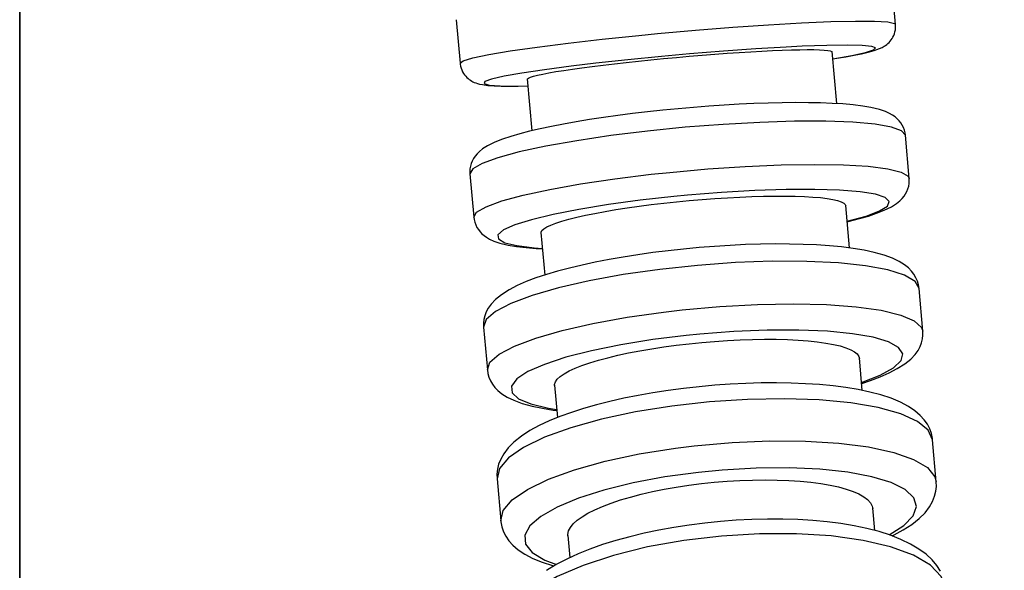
# Model space of a CAD drawing. Header units: millimetres. Extents: x -35 to 343, y 0 to 93.
# Tile 54 of 128: x 205.8566 to 205.9173, y 51.5679 to 51.6018. Entities that reach past the tile are written whole.
import ezdxf

# ---------------------------------------------------------------- set-up
doc = ezdxf.new("R2010")
doc.units = ezdxf.units.MM
doc.layers.add('ARQ - ALVENARIA - OSSO', color=2, linetype='Continuous', lineweight=35)
doc.layers.add('O - MOBILIÁRIO', color=8, linetype='Continuous')
doc.styles.add('GULIM', font='Gulim.ttf')
doc.dimstyles.new('GULIM-100', dxfattribs={"dimtxt": 0.1, "dimasz": 0.05, "dimexe": 0.2, "dimexo": 0, "dimgap": 0.025, "dimtad": 1, "dimdec": 0, "dimlfac": 100, "dimzin": 12, "dimdsep": 46, "dimtxsty": 'GULIM', "dimblk": 'OPEN30', "dimcen": 0, "dimclrd": 152, "dimclre": 152, "dimclrt": 152, "dimaunit": 1, "dimadec": 0, "dimazin": 0, "dimtfac": 1.875, "dimtdec": 0, "dimtmove": 2, "dimatfit": 3, "dimldrblk": 'OPEN30', "dimfxl": 0, "dimtolj": 1, "dimtzin": 12, "dimlwd": -1, "dimarcsym": 0})

# ---------------------------------------------------------------- blocks, each defined once
blk = doc.blocks.new('_Open30')
at = {"color": 0, "linetype": 'ByBlock', "lineweight": -2}
for p, q in [((-1, 0.2679), (0, 0)), ((0, 0), (-1, -0.2679)), ((0, 0), (-1, 0))]:
    blk.add_line(p, q, dxfattribs=at)
blk = doc.blocks.new('*D439')
at = {"color": 152, "lineweight": -2, "transparency": 16777216}
for p, q in [((205.856628, 51.791681), (206.642936, 51.791681)), ((205.856628, 49.705683), (206.642936, 49.705683))]:
    blk.add_line(p, q, dxfattribs=at)
at = {"color": 152, "transparency": 16777216}
blk.add_line((206.442936, 49.755683), (206.442936, 51.741681), dxfattribs=at)
at = {"layer": 'DEFPOINTS', "color": 0, "transparency": 16777216}
for p in [(205.856628, 51.791681), (206.442936, 51.791681), (205.856628, 49.705683)]:
    blk.add_point(p, dxfattribs=at)
at = {"color": 152, "transparency": 16777216, "xscale": 0.05, "yscale": 0.05, "zscale": 0.05}
for p, rotation in [((206.442936, 51.791681), 90), ((206.442936, 49.705683), 270)]:
    blk.add_blockref('_Open30', p, dxfattribs=dict(at, rotation=rotation))
at = {"color": 152, "transparency": 16777216, "insert": (206.366672, 50.748682), "char_height": 0.1, "attachment_point": 5, "rotation": 90, "style": 'GULIM'}
blk.add_mtext('\\A1;209', dxfattribs=at)

msp = doc.modelspace()

# ---------------------------------------------------------------- linework, layer by layer
at = {"layer": 'ARQ - ALVENARIA - OSSO'}
msp.add_line((205.856628, 49.705683), (205.856628, 51.791681), dxfattribs=at)
at = {"layer": 'O - MOBILIÁRIO'}
for p, q in [((205.910563, 51.601492, 0.000027), (205.910325, 51.60417, 0.000027)), ((205.883508, 51.601784, 0.000027), (205.883746, 51.599107, 0.000027)), ((205.906943, 51.596618, 0.000027), (205.906657, 51.599825, 0.000027)), ((205.887886, 51.598153, 0.000027), (205.888171, 51.594948, 0.000027)), ((205.911407, 51.592011, 0.000027), (205.91117, 51.594671, 0.000027)), ((205.884353, 51.592285, 0.000027), (205.88459, 51.589625, 0.000027)), ((205.907733, 51.587732, 0.000027), (205.9075, 51.590353, 0.000027)), ((205.888728, 51.588677, 0.000027), (205.888961, 51.586063, 0.000027)), ((205.912244, 51.582606, 0.000027), (205.91201, 51.585236, 0.000027)), ((205.885192, 51.582851, 0.000027), (205.885426, 51.580221, 0.000027)), ((205.908514, 51.578956, 0.000027), (205.908335, 51.580962, 0.000027)), ((205.889564, 51.57929, 0.000027), (205.889742, 51.577287, 0.000027)), ((205.913069, 51.573326, 0.000027), (205.912839, 51.575913, 0.000027)), ((205.886022, 51.573527, 0.000027), (205.886252, 51.570941, 0.000027)), ((205.909281, 51.570334, 0.000027), (205.909159, 51.571705, 0.000027)), ((205.890387, 51.570031, 0.000027), (205.890509, 51.568665, 0.000027))]:
    msp.add_line(p, q, dxfattribs=at)
for points in [[(205.895901, 51.600928, 0.000027), (205.898239, 51.601136, 0.000027), (205.900543, 51.601319, 0.000027), (205.902744, 51.60147, 0.000027), (205.904776, 51.601587, 0.000027), (205.906576, 51.601664, 0.000027), (205.90809, 51.601699, 0.000027), (205.909271, 51.601692, 0.000027), (205.910084, 51.601643, 0.000027), (205.910505, 51.601553, 0.000027), (205.910563, 51.601492, 0.000027)], [(205.906704, 51.599375, 0.000027), (205.906944, 51.599413, 0.000027), (205.907508, 51.599507, 0.000027), (205.908017, 51.5996, 0.000027), (205.908471, 51.599691, 0.000027), (205.908875, 51.599784, 0.000027), (205.909241, 51.599884, 0.000027), (205.909581, 51.600005, 0.000027), (205.909747, 51.600082, 0.000027), (205.909865, 51.60015, 0.000027), (205.909948, 51.600204, 0.000027), (205.910025, 51.600262, 0.000027), (205.910096, 51.600322, 0.000027), (205.910164, 51.600387, 0.000027), (205.910229, 51.600458, 0.000027), (205.910291, 51.600536, 0.000027), (205.91035, 51.600621, 0.000027), (205.910404, 51.600715, 0.000027), (205.910453, 51.600815, 0.000027), (205.910495, 51.600923, 0.000027), (205.910528, 51.601035, 0.000027), (205.910553, 51.601164, 0.000027), (205.910567, 51.601294, 0.000027), (205.910568, 51.601424, 0.000027), (205.910563, 51.601492, 0.000027)], [(205.883746, 51.599107, 0.000027), (205.883939, 51.599253, 0.000027), (205.884532, 51.599431, 0.000027), (205.88551, 51.599635, 0.000027), (205.886841, 51.599859, 0.000027), (205.888486, 51.600097, 0.000027), (205.890394, 51.600341, 0.000027), (205.892507, 51.600584, 0.000027), (205.894762, 51.600818, 0.000027), (205.895901, 51.600928, 0.000027)], [(205.887888, 51.598125, 0.000027), (205.887893, 51.598145, 0.000027), (205.887951, 51.598194, 0.000027), (205.888075, 51.598248, 0.000027), (205.888264, 51.598307, 0.000027), (205.888519, 51.598372, 0.000027), (205.888835, 51.59844, 0.000027), (205.88921, 51.598512, 0.000027), (205.889643, 51.598587, 0.000027), (205.890132, 51.598665, 0.000027), (205.890671, 51.598745, 0.000027), (205.891255, 51.598826, 0.000027), (205.891882, 51.598908, 0.000027), (205.89255, 51.598991, 0.000027), (205.893251, 51.599074, 0.000027), (205.893978, 51.599155, 0.000027), (205.894729, 51.599235, 0.000027), (205.8955, 51.599314, 0.000027), (205.896284, 51.59939, 0.000027), (205.897073, 51.599463, 0.000027), (205.897863, 51.599532, 0.000027), (205.898651, 51.599597, 0.000027), (205.89943, 51.599658, 0.000027), (205.90019, 51.599714, 0.000027), (205.90093, 51.599764, 0.000027), (205.901646, 51.599809, 0.000027), (205.902332, 51.599847, 0.000027), (205.902979, 51.59988, 0.000027), (205.903585, 51.599905, 0.000027), (205.904148, 51.599924, 0.000027), (205.904663, 51.599937, 0.000027), (205.905124, 51.599942, 0.000027), (205.905529, 51.59994, 0.000027), (205.905876, 51.599932, 0.000027), (205.906162, 51.599916, 0.000027), (205.906385, 51.599894, 0.000027), (205.906542, 51.599865, 0.000027), (205.906633, 51.599829, 0.000027), (205.90666, 51.599797, 0.000027)], [(205.903828, 51.600103, 0.000027), (205.901968, 51.599993, 0.000027), (205.899967, 51.599851, 0.000027), (205.897883, 51.599682, 0.000027), (205.896146, 51.599526, 0.000027)], [(205.906703, 51.59938, 0.000027), (205.907867, 51.59958, 0.000027), (205.90871, 51.599762, 0.000027), (205.909205, 51.599919, 0.000027), (205.909338, 51.600047, 0.000027), (205.909104, 51.600142, 0.000027), (205.908511, 51.600201, 0.000027), (205.907576, 51.600223, 0.000027), (205.906329, 51.600206, 0.000027), (205.904806, 51.600151, 0.000027), (205.903828, 51.600103, 0.000027)], [(205.896146, 51.599526, 0.000027), (205.894077, 51.599322, 0.000027), (205.892104, 51.599106, 0.000027), (205.890582, 51.598923, 0.000027)], [(205.883746, 51.599107, 0.000027), (205.883753, 51.599046, 0.000027), (205.883775, 51.598922, 0.000027), (205.883808, 51.598803, 0.000027), (205.883851, 51.598689, 0.000027), (205.883902, 51.598581, 0.000027), (205.883961, 51.598481, 0.000027), (205.884025, 51.598388, 0.000027), (205.884094, 51.598304, 0.000027), (205.884167, 51.598229, 0.000027), (205.88424, 51.598163, 0.000027), (205.884315, 51.598104, 0.000027), (205.88439, 51.598052, 0.000027), (205.884465, 51.598006, 0.000027), (205.884543, 51.597965, 0.000027), (205.884625, 51.597927, 0.000027), (205.884714, 51.597892, 0.000027), (205.884816, 51.597858, 0.000027), (205.884944, 51.597823, 0.000027), (205.885136, 51.597785, 0.000027), (205.885466, 51.597743, 0.000027), (205.885853, 51.597715, 0.000027), (205.886273, 51.597699, 0.000027), (205.88678, 51.597692, 0.000027), (205.887332, 51.597694, 0.000027), (205.887925, 51.597704, 0.000027)], [(205.890582, 51.598923, 0.000027), (205.88894, 51.598705, 0.000027), (205.887551, 51.598494, 0.000027), (205.886457, 51.598298, 0.000027), (205.885692, 51.598121, 0.000027), (205.885279, 51.597971, 0.000027), (205.885231, 51.59785, 0.000027), (205.885548, 51.597763, 0.000027), (205.886222, 51.597712, 0.000027), (205.887232, 51.5977, 0.000027), (205.887918, 51.597709, 0.000027)], [(205.91117, 51.594671, 0.000027), (205.911151, 51.594812, 0.000027), (205.91111, 51.594983, 0.000027), (205.911051, 51.595144, 0.000027), (205.910976, 51.595295, 0.000027), (205.910887, 51.595436, 0.000027), (205.910785, 51.595566, 0.000027), (205.91067, 51.595686, 0.000027), (205.910539, 51.5958, 0.000027), (205.910386, 51.595909, 0.000027), (205.910197, 51.596018, 0.000027), (205.909938, 51.596136, 0.000027), (205.909567, 51.596261, 0.000027), (205.909043, 51.596385, 0.000027), (205.908541, 51.596469, 0.000027), (205.90795, 51.596541, 0.000027), (205.907325, 51.596595, 0.000027), (205.906658, 51.596635, 0.000027), (205.90595, 51.596662, 0.000027), (205.9052, 51.596676, 0.000027), (205.90441, 51.596679, 0.000027), (205.903585, 51.59667, 0.000027), (205.902728, 51.596649, 0.000027), (205.901844, 51.596618, 0.000027), (205.900936, 51.596575, 0.000027), (205.90001, 51.596522, 0.000027), (205.899072, 51.596458, 0.000027), (205.898125, 51.596385, 0.000027), (205.897176, 51.596302, 0.000027), (205.89623, 51.596209, 0.000027), (205.895291, 51.596109, 0.000027), (205.894367, 51.596, 0.000027), (205.893461, 51.595884, 0.000027), (205.892578, 51.595762, 0.000027), (205.891724, 51.595633, 0.000027), (205.890903, 51.595498, 0.000027), (205.890118, 51.595359, 0.000027), (205.889375, 51.595215, 0.000027), (205.888677, 51.595067, 0.000027), (205.888025, 51.594915, 0.000027), (205.887421, 51.594759, 0.000027), (205.886867, 51.594597, 0.000027), (205.886359, 51.594428, 0.000027), (205.885891, 51.594244, 0.000027), (205.885445, 51.594026, 0.000027), (205.885136, 51.59383, 0.000027), (205.884938, 51.593671, 0.000027), (205.884791, 51.593525, 0.000027), (205.884671, 51.593379, 0.000027), (205.884573, 51.593232, 0.000027), (205.884493, 51.59308, 0.000027), (205.88443, 51.592923, 0.000027), (205.884385, 51.592762, 0.000027), (205.884357, 51.592595, 0.000027), (205.884347, 51.592411, 0.000027), (205.884353, 51.592286, 0.000027)], [(205.91117, 51.594671, 0.000027), (205.910941, 51.594945, 0.000027), (205.91031, 51.595174, 0.000027), (205.909299, 51.595352, 0.000027), (205.907937, 51.595472, 0.000027), (205.906266, 51.595532, 0.000027), (205.904336, 51.59553, 0.000027), (205.902207, 51.595465, 0.000027), (205.899943, 51.59534, 0.000027), (205.897612, 51.595159, 0.000027), (205.895286, 51.594926, 0.000027), (205.893035, 51.594649, 0.000027), (205.890928, 51.594337, 0.000027), (205.889028, 51.593999, 0.000027), (205.887394, 51.593645, 0.000027), (205.886075, 51.593286, 0.000027), (205.885111, 51.592932, 0.000027), (205.884531, 51.592595, 0.000027), (205.884353, 51.592285, 0.000027)], [(205.896661, 51.592386, 0.000027), (205.898998, 51.592594, 0.000027), (205.901305, 51.592749, 0.000027), (205.903512, 51.592844, 0.000027), (205.905551, 51.592878, 0.000027), (205.90736, 51.59285, 0.000027), (205.908885, 51.59276, 0.000027), (205.910079, 51.592611, 0.000027), (205.910906, 51.592407, 0.000027), (205.911341, 51.592155, 0.000027), (205.911407, 51.592011, 0.000027)], [(205.88459, 51.589625, 0.000027), (205.884767, 51.589935, 0.000027), (205.885347, 51.590272, 0.000027), (205.886311, 51.590625, 0.000027), (205.887631, 51.590984, 0.000027), (205.889265, 51.591338, 0.000027), (205.891165, 51.591677, 0.000027), (205.893272, 51.591989, 0.000027), (205.895523, 51.592266, 0.000027), (205.896661, 51.592386, 0.000027)], [(205.907594, 51.589347, 0.000027), (205.907735, 51.589381, 0.000027), (205.908339, 51.589537, 0.000027), (205.908893, 51.589699, 0.000027), (205.909401, 51.589868, 0.000027), (205.909869, 51.590052, 0.000027), (205.910315, 51.59027, 0.000027), (205.910624, 51.590466, 0.000027), (205.910822, 51.590625, 0.000027), (205.910969, 51.590771, 0.000027), (205.911089, 51.590917, 0.000027), (205.911187, 51.591064, 0.000027), (205.911267, 51.591216, 0.000027), (205.911329, 51.591373, 0.000027), (205.911375, 51.591534, 0.000027), (205.911403, 51.591701, 0.000027), (205.911413, 51.591885, 0.000027), (205.911407, 51.59201, 0.000027)], [(205.896913, 51.590899, 0.000027), (205.894846, 51.590668, 0.000027), (205.892879, 51.590402, 0.000027), (205.89107, 51.590108, 0.000027), (205.889476, 51.589795, 0.000027), (205.888144, 51.589473, 0.000027), (205.887115, 51.589151, 0.000027), (205.886421, 51.588839, 0.000027), (205.886082, 51.588547, 0.000027), (205.886108, 51.588284, 0.000027), (205.8865, 51.588057, 0.000027), (205.887244, 51.587874, 0.000027), (205.888319, 51.58774, 0.000027), (205.888809, 51.587702, 0.000027)], [(205.888731, 51.58865, 0.000027), (205.888734, 51.588696, 0.000027), (205.888787, 51.5888, 0.000027), (205.888905, 51.588909, 0.000027), (205.88909, 51.589022, 0.000027), (205.88934, 51.589139, 0.000027), (205.889652, 51.589259, 0.000027), (205.890023, 51.589379, 0.000027), (205.890451, 51.589501, 0.000027), (205.890936, 51.589622, 0.000027), (205.891472, 51.589743, 0.000027), (205.892052, 51.589862, 0.000027), (205.892676, 51.589977, 0.000027), (205.893342, 51.59009, 0.000027), (205.89404, 51.590199, 0.000027), (205.894766, 51.590302, 0.000027), (205.895515, 51.590399, 0.000027), (205.896285, 51.59049, 0.000027), (205.897069, 51.590574, 0.000027), (205.897857, 51.59065, 0.000027), (205.898647, 51.590718, 0.000027), (205.899436, 51.590777, 0.000027), (205.900215, 51.590827, 0.000027), (205.900977, 51.590867, 0.000027), (205.901719, 51.590898, 0.000027), (205.902437, 51.590918, 0.000027), (205.903125, 51.590929, 0.000027), (205.903775, 51.590929, 0.000027), (205.904384, 51.590919, 0.000027), (205.904951, 51.590899, 0.000027), (205.90547, 51.590868, 0.000027), (205.905935, 51.590828, 0.000027), (205.906344, 51.590779, 0.000027), (205.906695, 51.59072, 0.000027), (205.906986, 51.590652, 0.000027), (205.907214, 51.590576, 0.000027), (205.907375, 51.590493, 0.000027), (205.907472, 51.590402, 0.000027), (205.907502, 51.590326, 0.000027)], [(205.907593, 51.589373, 0.000027), (205.908747, 51.589696, 0.000027), (205.909577, 51.590013, 0.000027), (205.91006, 51.590314, 0.000027), (205.91018, 51.59059, 0.000027), (205.909933, 51.590832, 0.000027), (205.909327, 51.591034, 0.000027), (205.90838, 51.591188, 0.000027), (205.907122, 51.591291, 0.000027), (205.90559, 51.591339, 0.000027), (205.903831, 51.59133, 0.000027), (205.901898, 51.591266, 0.000027), (205.89985, 51.591148, 0.000027), (205.89775, 51.590979, 0.000027), (205.896913, 51.590899, 0.000027)], [(205.88459, 51.589625, 0.000027), (205.884609, 51.589484, 0.000027), (205.88465, 51.589313, 0.000027), (205.884709, 51.589152, 0.000027), (205.884784, 51.589001, 0.000027), (205.884873, 51.58886, 0.000027), (205.884975, 51.58873, 0.000027), (205.88509, 51.58861, 0.000027), (205.885221, 51.588496, 0.000027), (205.885374, 51.588387, 0.000027), (205.885563, 51.588278, 0.000027), (205.885822, 51.58816, 0.000027), (205.886192, 51.588035, 0.000027), (205.886717, 51.587911, 0.000027), (205.887219, 51.587827, 0.000027), (205.88781, 51.587755, 0.000027), (205.888435, 51.587701, 0.000027), (205.888811, 51.587676, 0.000027)], [(205.91201, 51.585236, 0.000027), (205.911977, 51.585452, 0.000027), (205.911912, 51.585683, 0.000027), (205.911819, 51.585902, 0.000027), (205.911697, 51.586109, 0.000027), (205.911546, 51.586308, 0.000027), (205.911359, 51.586502, 0.000027), (205.91112, 51.586697, 0.000027), (205.910796, 51.586902, 0.000027), (205.91038, 51.587103, 0.000027), (205.909856, 51.587295, 0.000027), (205.909257, 51.58746, 0.000027), (205.908622, 51.587595, 0.000027), (205.907951, 51.587705, 0.000027), (205.907241, 51.587794, 0.000027), (205.906493, 51.587865, 0.000027), (205.905706, 51.587918, 0.000027), (205.904885, 51.587954, 0.000027), (205.90403, 51.587973, 0.000027), (205.903148, 51.587977, 0.000027), (205.902241, 51.587964, 0.000027), (205.901315, 51.587935, 0.000027), (205.900374, 51.58789, 0.000027), (205.899423, 51.587831, 0.000027), (205.898467, 51.587756, 0.000027), (205.897512, 51.587666, 0.000027), (205.896562, 51.587563, 0.000027), (205.895623, 51.587446, 0.000027), (205.8947, 51.587316, 0.000027), (205.893798, 51.587174, 0.000027), (205.892921, 51.587021, 0.000027), (205.892074, 51.586856, 0.000027), (205.891262, 51.586681, 0.000027), (205.890487, 51.586496, 0.000027), (205.889754, 51.586302, 0.000027), (205.889064, 51.586098, 0.000027), (205.888421, 51.585884, 0.000027), (205.887824, 51.585658, 0.000027), (205.887272, 51.585418, 0.000027), (205.886763, 51.585156, 0.000027), (205.886291, 51.584856, 0.000027), (205.885931, 51.584563, 0.000027), (205.885665, 51.584281, 0.000027), (205.885487, 51.584033, 0.000027), (205.88536, 51.583796, 0.000027), (205.88527, 51.583563, 0.000027), (205.885213, 51.58333, 0.000027), (205.885187, 51.583098, 0.000027), (205.885192, 51.582851, 0.000027)], [(205.91201, 51.585236, 0.000027), (205.911765, 51.585673, 0.000027), (205.911121, 51.586059, 0.000027), (205.910097, 51.586385, 0.000027), (205.908723, 51.586639, 0.000027), (205.907042, 51.586814, 0.000027), (205.905104, 51.586905, 0.000027), (205.902968, 51.58691, 0.000027), (205.9007, 51.586827, 0.000027), (205.898368, 51.586659, 0.000027), (205.896043, 51.586413, 0.000027), (205.893796, 51.586094, 0.000027), (205.891695, 51.585713, 0.000027), (205.889804, 51.585281, 0.000027), (205.88818, 51.584811, 0.000027), (205.886872, 51.584318, 0.000027), (205.885921, 51.583817, 0.000027), (205.885356, 51.583323, 0.000027), (205.885192, 51.582851, 0.000027)], [(205.897415, 51.583913, 0.000027), (205.899752, 51.584122, 0.000027), (205.902062, 51.584248, 0.000027), (205.904273, 51.584288, 0.000027), (205.906319, 51.584241, 0.000027), (205.908138, 51.584108, 0.000027), (205.909674, 51.583893, 0.000027), (205.91088, 51.583603, 0.000027), (205.911721, 51.583246, 0.000027), (205.91217, 51.582833, 0.000027), (205.912244, 51.582606, 0.000027)], [(205.885426, 51.580221, 0.000027), (205.88559, 51.580693, 0.000027), (205.886155, 51.581187, 0.000027), (205.887106, 51.581688, 0.000027), (205.888414, 51.582181, 0.000027), (205.890038, 51.582651, 0.000027), (205.891929, 51.583082, 0.000027), (205.89403, 51.583464, 0.000027), (205.896277, 51.583782, 0.000027), (205.897415, 51.583913, 0.000027)], [(205.908475, 51.579455, 0.000027), (205.909618, 51.5799, 0.000027), (205.910437, 51.580351, 0.000027), (205.910907, 51.580795, 0.000027), (205.911013, 51.581217, 0.000027), (205.910753, 51.581605, 0.000027), (205.910135, 51.581947, 0.000027), (205.909177, 51.582234, 0.000027), (205.907908, 51.582455, 0.000027), (205.906367, 51.582605, 0.000027), (205.9046, 51.582678, 0.000027), (205.902662, 51.582673, 0.000027), (205.900612, 51.58259, 0.000027), (205.89851, 51.582432, 0.000027), (205.897674, 51.582348, 0.000027)], [(205.908478, 51.579393, 0.000027), (205.909015, 51.579573, 0.000027), (205.909612, 51.579799, 0.000027), (205.910163, 51.580039, 0.000027), (205.910673, 51.580301, 0.000027), (205.911145, 51.580601, 0.000027), (205.911505, 51.580894, 0.000027), (205.911771, 51.581176, 0.000027), (205.911949, 51.581424, 0.000027), (205.912076, 51.581661, 0.000027), (205.912166, 51.581894, 0.000027), (205.912222, 51.582127, 0.000027), (205.912249, 51.582359, 0.000027), (205.912244, 51.582606, 0.000027)], [(205.897674, 51.582348, 0.000027), (205.895609, 51.582092, 0.000027), (205.893646, 51.581775, 0.000027), (205.891844, 51.581408, 0.000027), (205.890258, 51.581, 0.000027), (205.888937, 51.580566, 0.000027), (205.887919, 51.580117, 0.000027), (205.887237, 51.579667, 0.000027), (205.886911, 51.57923, 0.000027), (205.88695, 51.57882, 0.000027), (205.887354, 51.578449, 0.000027), (205.888111, 51.578128, 0.000027), (205.889197, 51.577867, 0.000027), (205.889691, 51.577785, 0.000027)], [(205.889566, 51.579262, 0.000027), (205.889567, 51.57933, 0.000027), (205.889615, 51.57949, 0.000027), (205.889729, 51.579653, 0.000027), (205.889909, 51.57982, 0.000027), (205.890154, 51.579989, 0.000027), (205.890462, 51.580159, 0.000027), (205.890828, 51.580328, 0.000027), (205.891253, 51.580495, 0.000027), (205.891733, 51.58066, 0.000027), (205.892265, 51.580821, 0.000027), (205.892843, 51.580977, 0.000027), (205.893464, 51.581126, 0.000027), (205.894126, 51.581268, 0.000027), (205.894823, 51.581402, 0.000027), (205.895546, 51.581527, 0.000027), (205.896294, 51.581641, 0.000027), (205.897063, 51.581744, 0.000027), (205.897846, 51.581836, 0.000027), (205.898634, 51.581915, 0.000027), (205.899424, 51.581982, 0.000027), (205.900213, 51.582035, 0.000027), (205.900994, 51.582074, 0.000027), (205.901757, 51.582099, 0.000027), (205.9025, 51.58211, 0.000027), (205.903221, 51.582107, 0.000027), (205.903911, 51.582089, 0.000027), (205.904564, 51.582058, 0.000027), (205.905177, 51.582012, 0.000027), (205.905747, 51.581953, 0.000027), (205.90627, 51.58188, 0.000027), (205.906739, 51.581795, 0.000027), (205.907152, 51.581698, 0.000027), (205.907508, 51.581589, 0.000027), (205.907803, 51.58147, 0.000027), (205.908035, 51.581341, 0.000027), (205.908202, 51.581204, 0.000027), (205.908303, 51.581058, 0.000027), (205.908338, 51.580935, 0.000027)], [(205.885426, 51.580221, 0.000027), (205.885459, 51.580005, 0.000027), (205.885524, 51.579774, 0.000027), (205.885617, 51.579555, 0.000027), (205.885739, 51.579348, 0.000027), (205.88589, 51.579149, 0.000027), (205.886077, 51.578955, 0.000027), (205.886316, 51.57876, 0.000027), (205.88664, 51.578555, 0.000027), (205.887056, 51.578354, 0.000027), (205.88758, 51.578162, 0.000027), (205.888179, 51.577997, 0.000027), (205.888814, 51.577862, 0.000027), (205.889485, 51.577752, 0.000027), (205.889697, 51.577723, 0.000027)], [(205.912839, 51.575913, 0.000027), (205.912831, 51.575992, 0.000027), (205.91277, 51.576299, 0.000027), (205.912667, 51.576592, 0.000027), (205.912524, 51.576874, 0.000027), (205.912334, 51.57715, 0.000027), (205.912087, 51.577425, 0.000027), (205.911762, 51.577706, 0.000027), (205.911358, 51.577977, 0.000027), (205.910867, 51.578236, 0.000027), (205.910293, 51.578474, 0.000027), (205.909661, 51.578681, 0.000027), (205.908984, 51.578859, 0.000027), (205.908266, 51.579009, 0.000027), (205.907509, 51.579134, 0.000027), (205.906715, 51.579236, 0.000027), (205.905886, 51.579316, 0.000027), (205.905026, 51.579374, 0.000027), (205.904137, 51.579411, 0.000027), (205.903225, 51.579426, 0.000027), (205.902293, 51.579421, 0.000027), (205.901346, 51.579394, 0.000027), (205.900389, 51.579347, 0.000027), (205.899427, 51.579279, 0.000027), (205.898464, 51.579192, 0.000027), (205.897507, 51.579085, 0.000027), (205.896559, 51.57896, 0.000027), (205.895627, 51.578816, 0.000027), (205.894714, 51.578655, 0.000027), (205.893826, 51.578476, 0.000027), (205.892967, 51.578282, 0.000027), (205.892141, 51.578072, 0.000027), (205.891352, 51.577846, 0.000027), (205.890603, 51.577606, 0.000027), (205.889896, 51.577351, 0.000027), (205.889235, 51.57708, 0.000027), (205.88862, 51.576792, 0.000027), (205.888053, 51.576484, 0.000027), (205.887533, 51.576148, 0.000027), (205.887064, 51.575775, 0.000027), (205.88671, 51.575421, 0.000027), (205.886439, 51.575066, 0.000027), (205.886248, 51.574729, 0.000027), (205.886122, 51.574411, 0.000027), (205.886046, 51.574103, 0.000027), (205.886015, 51.573801, 0.000027), (205.886022, 51.573528, 0.000027)], [(205.912839, 51.575913, 0.000027), (205.912581, 51.576509, 0.000027), (205.911923, 51.577051, 0.000027), (205.910885, 51.577522, 0.000027), (205.9095, 51.577908, 0.000027), (205.907808, 51.578197, 0.000027), (205.905862, 51.578381, 0.000027), (205.903721, 51.578453, 0.000027), (205.901449, 51.578412, 0.000027), (205.899116, 51.578258, 0.000027), (205.896792, 51.577998, 0.000027), (205.894549, 51.577637, 0.000027), (205.892453, 51.577188, 0.000027), (205.89057, 51.576664, 0.000027), (205.888956, 51.576081, 0.000027), (205.887661, 51.575456, 0.000027), (205.886723, 51.57481, 0.000027), (205.886171, 51.57416, 0.000027), (205.886022, 51.573527, 0.000027)], [(205.898159, 51.575552, 0.000027), (205.900496, 51.575761, 0.000027), (205.902808, 51.57586, 0.000027), (205.905024, 51.575845, 0.000027), (205.907077, 51.575718, 0.000027), (205.908905, 51.575481, 0.000027), (205.910452, 51.575143, 0.000027), (205.911671, 51.574714, 0.000027), (205.912525, 51.574206, 0.000027), (205.912988, 51.573635, 0.000027), (205.913069, 51.573326, 0.000027)], [(205.886252, 51.570941, 0.000027), (205.886401, 51.571574, 0.000027), (205.886953, 51.572223, 0.000027), (205.887891, 51.57287, 0.000027), (205.889187, 51.573494, 0.000027), (205.890801, 51.574078, 0.000027), (205.892685, 51.574602, 0.000027), (205.89478, 51.575051, 0.000027), (205.897023, 51.575411, 0.000027), (205.898159, 51.575552, 0.000027)], [(205.898424, 51.573917, 0.000027), (205.896362, 51.573636, 0.000027), (205.894403, 51.573269, 0.000027), (205.892608, 51.572829, 0.000027), (205.89103, 51.572328, 0.000027), (205.889718, 51.571783, 0.000027), (205.888712, 51.571208, 0.000027), (205.888042, 51.570623, 0.000027), (205.887728, 51.570044, 0.000027), (205.88778, 51.569489, 0.000027), (205.888197, 51.568975, 0.000027), (205.888966, 51.568518, 0.000027), (205.889676, 51.568247, 0.000027)], [(205.910172, 51.57007, 0.000027), (205.911079, 51.570649, 0.000027), (205.911643, 51.571235, 0.000027), (205.911846, 51.571808, 0.000027), (205.911682, 51.572353, 0.000027), (205.911157, 51.572851, 0.000027), (205.910286, 51.573288, 0.000027), (205.909095, 51.57365, 0.000027), (205.907622, 51.573928, 0.000027), (205.90591, 51.574111, 0.000027), (205.904011, 51.574195, 0.000027), (205.901984, 51.574178, 0.000027), (205.89989, 51.574058, 0.000027), (205.898424, 51.573917, 0.000027)], [(205.89039, 51.570004, 0.000027), (205.890389, 51.570095, 0.000027), (205.890432, 51.57031, 0.000027), (205.890541, 51.570527, 0.000027), (205.890716, 51.570746, 0.000027), (205.890957, 51.570967, 0.000027), (205.89126, 51.571187, 0.000027), (205.891622, 51.571403, 0.000027), (205.892042, 51.571616, 0.000027), (205.89252, 51.571824, 0.000027), (205.893048, 51.572025, 0.000027), (205.893622, 51.572216, 0.000027), (205.89424, 51.572398, 0.000027), (205.8949, 51.57257, 0.000027), (205.895595, 51.572729, 0.000027), (205.896316, 51.572874, 0.000027), (205.897062, 51.573005, 0.000027), (205.897831, 51.573121, 0.000027), (205.898613, 51.573221, 0.000027), (205.8994, 51.573303, 0.000027), (205.90019, 51.573368, 0.000027), (205.90098, 51.573415, 0.000027), (205.901762, 51.573444, 0.000027), (205.902526, 51.573454, 0.000027), (205.903271, 51.573446, 0.000027), (205.903994, 51.573419, 0.000027), (205.904687, 51.573374, 0.000027), (205.905342, 51.573311, 0.000027), (205.905958, 51.57323, 0.000027), (205.906532, 51.573132, 0.000027), (205.907058, 51.573018, 0.000027), (205.907531, 51.572889, 0.000027), (205.907948, 51.572745, 0.000027), (205.908308, 51.572587, 0.000027), (205.908609, 51.572416, 0.000027), (205.908845, 51.572236, 0.000027), (205.909017, 51.572045, 0.000027), (205.909123, 51.571845, 0.000027), (205.909161, 51.571677, 0.000027)], [(205.910352, 51.570003, 0.000027), (205.910471, 51.570062, 0.000027), (205.911038, 51.57037, 0.000027), (205.911558, 51.570706, 0.000027), (205.912027, 51.571078, 0.000027), (205.91238, 51.571433, 0.000027), (205.912652, 51.571788, 0.000027), (205.912843, 51.572125, 0.000027), (205.912969, 51.572443, 0.000027), (205.913045, 51.572751, 0.000027), (205.913076, 51.573053, 0.000027), (205.913069, 51.573326, 0.000027)], [(205.886252, 51.570941, 0.000027), (205.88626, 51.570862, 0.000027), (205.886321, 51.570555, 0.000027), (205.886424, 51.570262, 0.000027), (205.886567, 51.56998, 0.000027), (205.886757, 51.569704, 0.000027), (205.887004, 51.569429, 0.000027), (205.887329, 51.569148, 0.000027), (205.887733, 51.568876, 0.000027), (205.888224, 51.568618, 0.000027), (205.888797, 51.56838, 0.000027), (205.88943, 51.568173, 0.000027), (205.889515, 51.568148, 0.000027)], [(205.913324, 51.567826, 0.000027), (205.913103, 51.568177, 0.000027), (205.912812, 51.568527, 0.000027), (205.912446, 51.56887, 0.000027), (205.912006, 51.569197, 0.000027), (205.911488, 51.569505, 0.000027), (205.910897, 51.569789, 0.000027), (205.910246, 51.570044, 0.000027), (205.909546, 51.570267, 0.000027), (205.908803, 51.57046, 0.000027), (205.90802, 51.570623, 0.000027), (205.907201, 51.57076, 0.000027), (205.906348, 51.570869, 0.000027), (205.905466, 51.570951, 0.000027), (205.904557, 51.571007, 0.000027), (205.903628, 51.571036, 0.000027), (205.902681, 51.57104, 0.000027), (205.901722, 51.571017, 0.000027), (205.900756, 51.570969, 0.000027), (205.899787, 51.570896, 0.000027), (205.89882, 51.570798, 0.000027), (205.89786, 51.570675, 0.000027), (205.896913, 51.570529, 0.000027), (205.895983, 51.57036, 0.000027), (205.895075, 51.570168, 0.000027), (205.894193, 51.569954, 0.000027), (205.893342, 51.56972, 0.000027), (205.892526, 51.569465, 0.000027), (205.891748, 51.56919, 0.000027), (205.891011, 51.568895, 0.000027), (205.890319, 51.56858, 0.000027), (205.889673, 51.568244, 0.000027), (205.889077, 51.567884, 0.000027)], [(205.913654, 51.566748, 0.000027), (205.913382, 51.567501, 0.000027), (205.91271, 51.568195, 0.000027), (205.91166, 51.568809, 0.000027), (205.910263, 51.569325, 0.000027), (205.908562, 51.569725, 0.000027), (205.906608, 51.569999, 0.000027), (205.90446, 51.570138, 0.000027), (205.902185, 51.570137, 0.000027), (205.89985, 51.569998, 0.000027), (205.897528, 51.569723, 0.000027), (205.895288, 51.569322, 0.000027), (205.893199, 51.568806, 0.000027), (205.891324, 51.568192, 0.000027), (205.88972, 51.567497, 0.000027), (205.888436, 51.566743, 0.000027), (205.887511, 51.565954, 0.000027), (205.886972, 51.565152, 0.000027), (205.886837, 51.564362, 0.000027)]]:
    msp.add_polyline3d(points, dxfattribs=at)

# ---------------------------------------------------------------- dimensions: what is measured, and where the dimension line sits
dim = msp.add_linear_dim(base=(206.442936, 51.791681), p1=(205.856628, 49.705683), p2=(205.856628, 51.791681), angle=90, dimstyle='GULIM-100')
dim.commit()
dim.dimension.update_dxf_attribs({"geometry": '*D439', "text_midpoint": (206.366672, 50.748682)})

doc.saveas('drawing.dxf')
